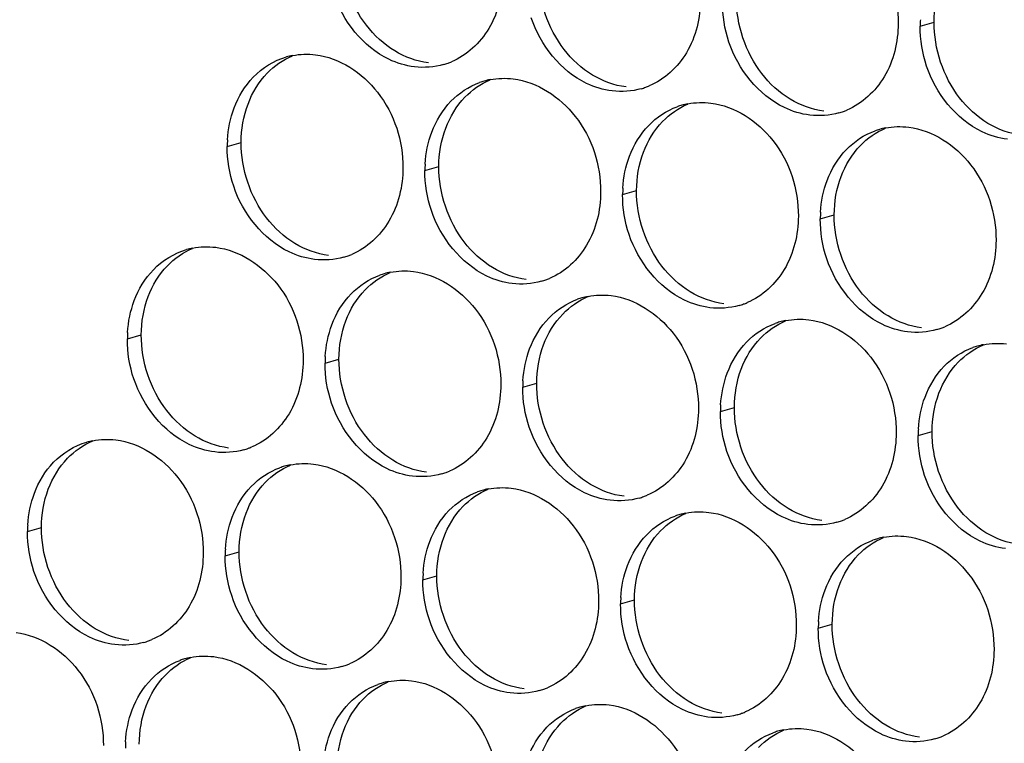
# Paper-space layout '45651_1_3' of a CAD drawing. Header units: millimetres. Extents: x -231 to 594, y 0 to 420.
# Tile 124 of 247: x 106.33 to 113.9, y 239.5 to 245.06. Entities that reach past the tile are written whole.
import ezdxf

# ---------------------------------------------------------------- set-up
doc = ezdxf.new("R2010")
doc.units = ezdxf.units.MM
doc.header["$LTSCALE"] = 32.67
doc.layers.add('02___PRT_ALL_AXES', color=7, linetype='CONTINUOUS')

psp = doc.layouts.new('45651_1_3')

# ---------------------------------------------------------------- linework, layer by layer
at = {"layer": '02___PRT_ALL_AXES', "color": 7, "linetype": 'CONTINUOUS'}
for p, q in [((113.2562, 245.008), (113.3634, 245.0386)), ((107.9299, 244.0847), (108.0371, 244.1154)), ((109.4494, 243.8992), (109.5566, 243.9299)), ((110.969, 243.7137), (111.0762, 243.7444)), ((112.4886, 243.5283), (112.5958, 243.5589)), ((107.1623, 242.605), (107.2695, 242.6357)), ((108.6819, 242.4195), (108.7891, 242.4502)), ((110.2015, 242.234), (110.3087, 242.2647)), ((111.721, 242.0485), (111.8282, 242.0792)), ((113.2406, 241.8631), (113.3478, 241.8937)), ((106.3947, 241.1253), (106.5019, 241.1559)), ((107.9143, 240.9398), (108.0215, 240.9705)), ((109.4339, 240.7543), (109.5411, 240.785)), ((110.9535, 240.5688), (111.0607, 240.5995)), ((112.4731, 240.3834), (112.5803, 240.414))]:
    psp.add_line(p, q, dxfattribs=at)
at = {"layer": '02___PRT_ALL_AXES', "color": 3, "linetype": 'CONTINUOUS'}
for centre, radius, start, end in [((114.148, 245.0036), 0.8918, 176.51802, 179.71686), ((108.5367, 244.2406), 0.5519, 100.97724, 105.93831), ((109.4428, 245.2385), 0.5467, 285.94061, 289.76751), ((109.4422, 245.2398), 0.5481, 289.77289, 292.73686), ((110.0548, 244.0602), 0.5467, 105.94061, 109.76751), ((110.0563, 244.0552), 0.5519, 100.97724, 105.93831), ((110.9623, 245.0531), 0.5467, 285.94061, 289.76751), ((110.9618, 245.0544), 0.5481, 289.77289, 292.73686), ((111.5744, 243.8747), 0.5467, 105.94061, 109.76751), ((111.5758, 243.8697), 0.5519, 100.97724, 105.93831), ((112.4819, 244.8676), 0.5467, 285.94061, 289.76751), ((112.4814, 244.8689), 0.5481, 289.77289, 292.73686), ((113.0954, 243.6842), 0.5519, 100.97724, 105.93831), ((113.094, 243.6892), 0.5467, 105.94061, 109.76751), ((108.8217, 244.0803), 0.8918, 176.51802, 179.71686), ((110.3413, 243.8948), 0.8918, 176.51802, 179.71686), ((111.8609, 243.7093), 0.8918, 176.51802, 179.71686), ((113.3804, 243.5238), 0.8918, 176.51802, 179.71686), ((107.7691, 242.7609), 0.5519, 100.97724, 105.93831), ((108.6752, 243.7588), 0.5467, 285.94061, 289.76751), ((108.6747, 243.7601), 0.5481, 289.77289, 292.73686), ((109.2873, 242.5805), 0.5467, 105.94061, 109.76751), ((109.2887, 242.5755), 0.5519, 100.97724, 105.93831), ((110.1948, 243.5733), 0.5467, 285.94061, 289.76751), ((110.1942, 243.5747), 0.5481, 289.77289, 292.73686), ((110.8069, 242.395), 0.5467, 105.94061, 109.76751), ((110.8083, 242.39), 0.5519, 100.97724, 105.93831), ((111.7144, 243.3879), 0.5467, 285.94061, 289.76751), ((111.7138, 243.3892), 0.5481, 289.77289, 292.73686), ((112.3265, 242.2095), 0.5467, 105.94061, 109.76751), ((112.3279, 242.2045), 0.5519, 100.97724, 105.93831), ((108.0541, 242.6006), 0.8918, 176.51802, 179.71686), ((113.2339, 243.2024), 0.5467, 285.94061, 289.76751), ((113.2334, 243.2037), 0.5481, 289.77289, 292.73686), ((113.8475, 242.019), 0.5519, 100.97724, 105.93831), ((113.846, 242.0241), 0.5467, 105.94061, 109.76751), ((109.5737, 242.4151), 0.8918, 176.51802, 179.71686), ((111.0933, 242.2296), 0.8918, 176.51802, 179.71686), ((112.6129, 242.0441), 0.8918, 176.51802, 179.71686), ((114.1325, 241.8587), 0.8918, 176.51802, 179.71686), ((107.0016, 241.2812), 0.5519, 100.97724, 105.93831), ((107.9076, 242.2791), 0.5467, 285.94061, 289.76751), ((107.9071, 242.2804), 0.5481, 289.77289, 292.73686), ((108.5197, 241.1008), 0.5467, 105.94061, 109.76751), ((108.5211, 241.0958), 0.5519, 100.97724, 105.93831), ((109.4272, 242.0936), 0.5467, 285.94061, 289.76751), ((109.4267, 242.095), 0.5481, 289.77289, 292.73686), ((110.0393, 240.9153), 0.5467, 105.94061, 109.76751), ((110.0407, 240.9103), 0.5519, 100.97724, 105.93831), ((110.9468, 241.9082), 0.5467, 285.94061, 289.76751), ((110.9463, 241.9095), 0.5481, 289.77289, 292.73686), ((111.5589, 240.7298), 0.5467, 105.94061, 109.76751), ((111.5603, 240.7248), 0.5519, 100.97724, 105.93831), ((112.4664, 241.7227), 0.5467, 285.94061, 289.76751), ((112.4659, 241.724), 0.5481, 289.77289, 292.73686), ((107.2866, 241.1209), 0.8918, 176.51802, 179.71686), ((113.0785, 240.5444), 0.5467, 105.94061, 109.76751), ((113.0799, 240.5393), 0.5519, 100.97724, 105.93831), ((108.8061, 240.9354), 0.8918, 176.51802, 179.71686), ((110.3257, 240.7499), 0.8918, 176.51802, 179.71686), ((111.8453, 240.5644), 0.8918, 176.51802, 179.71686), ((113.3649, 240.379), 0.8918, 176.51802, 179.71686), ((107.1395, 240.8007), 0.5481, 289.77289, 292.73686), ((107.1401, 240.7994), 0.5467, 285.94061, 289.76751), ((107.7522, 239.6211), 0.5467, 105.94061, 109.76751), ((107.7536, 239.616), 0.5519, 100.97724, 105.93831), ((108.6596, 240.6139), 0.5467, 285.94061, 289.76751), ((108.6591, 240.6152), 0.5481, 289.77289, 292.73686), ((109.2717, 239.4356), 0.5467, 105.94061, 109.76751), ((109.2732, 239.4306), 0.5519, 100.97724, 105.93831), ((110.1792, 240.4285), 0.5467, 285.94061, 289.76751), ((110.1787, 240.4298), 0.5481, 289.77289, 292.73686), ((110.7913, 239.2501), 0.5467, 105.94061, 109.76751), ((110.7927, 239.2451), 0.5519, 100.97724, 105.93831), ((111.6988, 240.243), 0.5467, 285.94061, 289.76751), ((111.6983, 240.2443), 0.5481, 289.77289, 292.73686), ((112.3109, 239.0646), 0.5467, 105.94061, 109.76751), ((112.3123, 239.0596), 0.5519, 100.97724, 105.93831), ((113.2184, 240.0575), 0.5467, 285.94061, 289.76751), ((113.2179, 240.0588), 0.5481, 289.77289, 292.73686), ((108.0386, 239.4557), 0.8918, 176.51802, 179.71686)]:
    psp.add_arc(centre, radius, start, end, dxfattribs=at)
for points, knots in [([(112.4158, 245.8972), (112.6001, 245.8747), (112.9635, 245.6336), (113.0883, 245.2326), (113.0873, 245.0286)], [0, 0, 0, 0, 0.476473, 1, 1, 1, 1]), ([(110.0482, 245.3995), (110.0475, 245.2582), (109.9845, 244.982), (109.7719, 244.7837), (109.6541, 244.7343)], [0, 0, 0, 0, 0.525086, 1, 1, 1, 1]), ([(109.3689, 244.6957), (109.3013, 244.704), (109.021, 244.7878), (108.8173, 245.0488), (108.7473, 245.2572)], [0, 0, 0, 0, 0.236458, 1, 1, 1, 1]), ([(111.5677, 245.214), (111.567, 245.0727), (111.5041, 244.7965), (111.2915, 244.5982), (111.1737, 244.5488)], [0, 0, 0, 0, 0.525086, 1, 1, 1, 1]), ([(110.8885, 244.5103), (110.8209, 244.5185), (110.5405, 244.6024), (110.3369, 244.8634), (110.2669, 245.0718)], [0, 0, 0, 0, 0.236458, 1, 1, 1, 1]), ([(113.0873, 245.0286), (113.0866, 244.8873), (113.0237, 244.6111), (112.8111, 244.4127), (112.6932, 244.3634)], [0, 0, 0, 0, 0.525086, 1, 1, 1, 1]), ([(112.4081, 244.3248), (112.3405, 244.333), (112.0601, 244.4169), (111.8565, 244.6779), (111.7865, 244.8863)], [0, 0, 0, 0, 0.236458, 1, 1, 1, 1]), ([(108.6091, 244.7885), (108.7934, 244.766), (109.1568, 244.5249), (109.2816, 244.1238), (109.2806, 243.9198)], [0, 0, 0, 0, 0.476473, 1, 1, 1, 1]), ([(113.9277, 244.1393), (113.8601, 244.1475), (113.5797, 244.2314), (113.3761, 244.4924), (113.3061, 244.7008)], [0, 0, 0, 0, 0.236458, 1, 1, 1, 1]), ([(110.1287, 244.603), (110.313, 244.5805), (110.6764, 244.3394), (110.8012, 243.9383), (110.8002, 243.7343)], [0, 0, 0, 0, 0.476473, 1, 1, 1, 1]), ([(111.6483, 244.4175), (111.8326, 244.395), (112.196, 244.1539), (112.3208, 243.7529), (112.3198, 243.5489)], [0, 0, 0, 0, 0.476473, 1, 1, 1, 1]), ([(113.1679, 244.232), (113.3522, 244.2095), (113.7155, 243.9684), (113.8404, 243.5674), (113.8394, 243.3634)], [0, 0, 0, 0, 0.476473, 1, 1, 1, 1]), ([(109.2806, 243.9198), (109.2799, 243.7785), (109.2169, 243.5023), (109.0044, 243.304), (108.8865, 243.2546)], [0, 0, 0, 0, 0.525086, 1, 1, 1, 1]), ([(108.6013, 243.216), (108.5338, 243.2243), (108.2534, 243.3081), (108.0497, 243.5691), (107.9798, 243.7775)], [0, 0, 0, 0, 0.236458, 1, 1, 1, 1]), ([(110.8002, 243.7343), (110.7995, 243.593), (110.7365, 243.3168), (110.524, 243.1185), (110.4061, 243.0691)], [0, 0, 0, 0, 0.525086, 1, 1, 1, 1]), ([(110.1209, 243.0305), (110.0534, 243.0388), (109.773, 243.1226), (109.5693, 243.3837), (109.4994, 243.5921)], [0, 0, 0, 0, 0.236458, 1, 1, 1, 1]), ([(112.3198, 243.5489), (112.3191, 243.4076), (112.2561, 243.1314), (112.0436, 242.933), (111.9257, 242.8837)], [0, 0, 0, 0, 0.525086, 1, 1, 1, 1]), ([(111.6405, 242.8451), (111.5729, 242.8533), (111.2926, 242.9372), (111.0889, 243.1982), (111.0189, 243.4066)], [0, 0, 0, 0, 0.236458, 1, 1, 1, 1]), ([(113.8394, 243.3634), (113.8387, 243.2221), (113.7757, 242.9459), (113.5631, 242.7476), (113.4453, 242.6982)], [0, 0, 0, 0, 0.525086, 1, 1, 1, 1]), ([(107.8416, 243.3088), (108.0258, 243.2863), (108.3892, 243.0452), (108.514, 242.6441), (108.513, 242.4401)], [0, 0, 0, 0, 0.476473, 1, 1, 1, 1]), ([(113.1601, 242.6596), (113.0925, 242.6678), (112.8121, 242.7517), (112.6085, 243.0127), (112.5385, 243.2211)], [0, 0, 0, 0, 0.236458, 1, 1, 1, 1]), ([(109.3611, 243.1233), (109.5454, 243.1008), (109.9088, 242.8597), (110.0336, 242.4586), (110.0326, 242.2546)], [0, 0, 0, 0, 0.476473, 1, 1, 1, 1]), ([(110.8807, 242.9378), (111.065, 242.9153), (111.4284, 242.6742), (111.5532, 242.2732), (111.5522, 242.0692)], [0, 0, 0, 0, 0.476473, 1, 1, 1, 1]), ([(112.4003, 242.7523), (112.5846, 242.7298), (112.948, 242.4887), (113.0728, 242.0877), (113.0718, 241.8837)], [0, 0, 0, 0, 0.476473, 1, 1, 1, 1]), ([(108.513, 242.4401), (108.5123, 242.2988), (108.4494, 242.0226), (108.2368, 241.8243), (108.119, 241.7749)], [0, 0, 0, 0, 0.525086, 1, 1, 1, 1]), ([(107.8338, 241.7363), (107.7662, 241.7446), (107.4858, 241.8284), (107.2822, 242.0894), (107.2122, 242.2978)], [0, 0, 0, 0, 0.236458, 1, 1, 1, 1]), ([(110.0326, 242.2546), (110.0319, 242.1133), (109.9689, 241.8371), (109.7564, 241.6388), (109.6385, 241.5894)], [0, 0, 0, 0, 0.525086, 1, 1, 1, 1]), ([(109.3534, 241.5508), (109.2858, 241.5591), (109.0054, 241.6429), (108.8018, 241.9039), (108.7318, 242.1123)], [0, 0, 0, 0, 0.236458, 1, 1, 1, 1]), ([(111.5522, 242.0692), (111.5515, 241.9279), (111.4885, 241.6516), (111.276, 241.4533), (111.1581, 241.4039)], [0, 0, 0, 0, 0.525086, 1, 1, 1, 1]), ([(110.8729, 241.3654), (110.8054, 241.3736), (110.525, 241.4575), (110.3213, 241.7185), (110.2514, 241.9269)], [0, 0, 0, 0, 0.236458, 1, 1, 1, 1]), ([(113.0718, 241.8837), (113.0711, 241.7424), (113.0081, 241.4662), (112.7956, 241.2679), (112.6777, 241.2185)], [0, 0, 0, 0, 0.525086, 1, 1, 1, 1]), ([(107.074, 241.8291), (107.2583, 241.8066), (107.6217, 241.5655), (107.7465, 241.1644), (107.7455, 240.9604)], [0, 0, 0, 0, 0.476473, 1, 1, 1, 1]), ([(112.3925, 241.1799), (112.325, 241.1881), (112.0446, 241.272), (111.8409, 241.533), (111.771, 241.7414)], [0, 0, 0, 0, 0.236458, 1, 1, 1, 1]), ([(108.5936, 241.6436), (108.7779, 241.6211), (109.1413, 241.38), (109.2661, 240.9789), (109.2651, 240.7749)], [0, 0, 0, 0, 0.476473, 1, 1, 1, 1]), ([(113.9121, 240.9944), (113.8445, 241.0027), (113.5642, 241.0865), (113.3605, 241.3475), (113.2906, 241.5559)], [0, 0, 0, 0, 0.236458, 1, 1, 1, 1]), ([(110.1132, 241.4581), (110.2975, 241.4356), (110.6608, 241.1945), (110.7856, 240.7934), (110.7846, 240.5894)], [0, 0, 0, 0, 0.476473, 1, 1, 1, 1]), ([(111.6327, 241.2726), (111.817, 241.2501), (112.1804, 241.009), (112.3052, 240.608), (112.3042, 240.404)], [0, 0, 0, 0, 0.476473, 1, 1, 1, 1]), ([(113.1523, 241.0871), (113.3366, 241.0647), (113.7, 240.8235), (113.8248, 240.4225), (113.8238, 240.2185)], [0, 0, 0, 0, 0.476473, 1, 1, 1, 1]), ([(107.7455, 240.9604), (107.7448, 240.8191), (107.6818, 240.5429), (107.4693, 240.3446), (107.3514, 240.2952)], [0, 0, 0, 0, 0.525086, 1, 1, 1, 1]), ([(107.0662, 240.2566), (106.9986, 240.2649), (106.7183, 240.3487), (106.5146, 240.6097), (106.4447, 240.8181)], [0, 0, 0, 0, 0.236458, 1, 1, 1, 1]), ([(109.2651, 240.7749), (109.2644, 240.6336), (109.2014, 240.3574), (108.9888, 240.1591), (108.871, 240.1097)], [0, 0, 0, 0, 0.525086, 1, 1, 1, 1]), ([(108.5858, 240.0711), (108.5182, 240.0794), (108.2378, 240.1632), (108.0342, 240.4242), (107.9642, 240.6326)], [0, 0, 0, 0, 0.236458, 1, 1, 1, 1]), ([(110.7846, 240.5894), (110.7839, 240.4481), (110.721, 240.1719), (110.5084, 239.9736), (110.3906, 239.9242)], [0, 0, 0, 0, 0.525086, 1, 1, 1, 1]), ([(110.1054, 239.8857), (110.0378, 239.8939), (109.7574, 239.9778), (109.5538, 240.2388), (109.4838, 240.4472)], [0, 0, 0, 0, 0.236458, 1, 1, 1, 1]), ([(112.3042, 240.404), (112.3035, 240.2627), (112.2405, 239.9865), (112.028, 239.7881), (111.9101, 239.7388)], [0, 0, 0, 0, 0.525086, 1, 1, 1, 1]), ([(106.3064, 240.3493), (106.4907, 240.3269), (106.8541, 240.0857), (106.9789, 239.6847), (106.9779, 239.4807)], [0, 0, 0, 0, 0.476473, 1, 1, 1, 1]), ([(111.625, 239.7002), (111.5574, 239.7084), (111.277, 239.7923), (111.0734, 240.0533), (111.0034, 240.2617)], [0, 0, 0, 0, 0.236458, 1, 1, 1, 1]), ([(113.8238, 240.2185), (113.8231, 240.0772), (113.7601, 239.801), (113.5476, 239.6027), (113.4297, 239.5533)], [0, 0, 0, 0, 0.525086, 1, 1, 1, 1]), ([(107.826, 240.1639), (108.0103, 240.1414), (108.3737, 239.9003), (108.4985, 239.4992), (108.4975, 239.2952)], [0, 0, 0, 0, 0.476473, 1, 1, 1, 1]), ([(113.1446, 239.5147), (113.077, 239.523), (112.7966, 239.6068), (112.5929, 239.8678), (112.523, 240.0762)], [0, 0, 0, 0, 0.236458, 1, 1, 1, 1]), ([(109.3456, 239.9784), (109.5299, 239.9559), (109.8933, 239.7148), (110.0181, 239.3137), (110.0171, 239.1097)], [0, 0, 0, 0, 0.476473, 1, 1, 1, 1]), ([(110.8652, 239.7929), (111.0495, 239.7704), (111.4129, 239.5293), (111.5377, 239.1283), (111.5367, 238.9243)], [0, 0, 0, 0, 0.476473, 1, 1, 1, 1]), ([(112.3848, 239.6074), (112.5691, 239.5849), (112.9324, 239.3438), (113.0573, 238.9428), (113.0562, 238.7388)], [0, 0, 0, 0, 0.476473, 1, 1, 1, 1])]:
    psp.add_open_spline(points, degree=3, knots=knots, dxfattribs=at)
at = {"layer": '02___PRT_ALL_AXES', "color": 7, "linetype": 'CONTINUOUS'}
for points in [[(108.9997, 245.015), (108.8749, 245.1763), (108.8036, 245.3911), (108.8046, 245.5951)], [(110.5193, 244.8295), (110.3945, 244.9909), (110.3232, 245.2056), (110.3242, 245.4096)], [(113.3634, 245.0386), (113.3639, 245.1384), (113.3811, 245.2399), (113.4163, 245.3332)], [(112.0389, 244.644), (111.914, 244.8054), (111.8428, 245.0201), (111.8438, 245.2241)], [(109.2179, 244.8178), (109.1341, 244.8686), (109.0597, 244.9374), (108.9997, 245.015)], [(113.5584, 244.4585), (113.4336, 244.6199), (113.3624, 244.8346), (113.3634, 245.0386)], [(108.2376, 244.6472), (108.292, 244.7035), (108.3589, 244.7503), (108.4311, 244.7806)], [(109.4761, 244.7264), (109.3855, 244.7375), (109.296, 244.7705), (109.2179, 244.8178)], [(110.7375, 244.6323), (110.6537, 244.6831), (110.5793, 244.7519), (110.5193, 244.8295)], [(108.09, 244.41), (108.1228, 244.4971), (108.1729, 244.5802), (108.2376, 244.6472)], [(110.9957, 244.5409), (110.9051, 244.552), (110.8156, 244.585), (110.7375, 244.6323)], [(112.2571, 244.4469), (112.1733, 244.4977), (112.0988, 244.5665), (112.0389, 244.644)], [(109.7572, 244.4617), (109.8116, 244.518), (109.8785, 244.5648), (109.9507, 244.5951)], [(109.6095, 244.2245), (109.6423, 244.3116), (109.6925, 244.3947), (109.7572, 244.4617)], [(113.7767, 244.2614), (113.6928, 244.3122), (113.6184, 244.381), (113.5584, 244.4585)], [(108.0371, 244.1154), (108.0375, 244.2151), (108.0548, 244.3166), (108.09, 244.41)], [(111.2768, 244.2762), (111.3312, 244.3326), (111.398, 244.3793), (111.4703, 244.4096)], [(112.5153, 244.3555), (112.4247, 244.3665), (112.3352, 244.3995), (112.2571, 244.4469)], [(111.1291, 244.039), (111.1619, 244.1262), (111.2121, 244.2092), (111.2768, 244.2762)], [(114.0349, 244.17), (113.9442, 244.181), (113.8548, 244.2141), (113.7767, 244.2614)], [(109.5566, 243.9299), (109.5571, 244.0297), (109.5744, 244.1311), (109.6095, 244.2245)], [(112.7964, 244.0907), (112.8508, 244.1471), (112.9176, 244.1939), (112.9899, 244.2241)], [(108.2321, 243.5353), (108.1073, 243.6966), (108.036, 243.9114), (108.0371, 244.1154)], [(112.6487, 243.8535), (112.6815, 243.9407), (112.7317, 244.0237), (112.7964, 244.0907)], [(111.0762, 243.7444), (111.0767, 243.8442), (111.094, 243.9456), (111.1291, 244.039)], [(109.7517, 243.3498), (109.6269, 243.5112), (109.5556, 243.7259), (109.5566, 243.9299)], [(112.5958, 243.5589), (112.5963, 243.6587), (112.6136, 243.7602), (112.6487, 243.8535)], [(111.2713, 243.1643), (111.1465, 243.3257), (111.0752, 243.5404), (111.0762, 243.7444)], [(112.7909, 242.9788), (112.6661, 243.1402), (112.5948, 243.3549), (112.5958, 243.5589)], [(108.4504, 243.3381), (108.3665, 243.3889), (108.2921, 243.4577), (108.2321, 243.5353)], [(108.7085, 243.2467), (108.6179, 243.2578), (108.5285, 243.2908), (108.4504, 243.3381)], [(109.97, 243.1526), (109.8861, 243.2034), (109.8117, 243.2722), (109.7517, 243.3498)], [(107.4701, 243.1675), (107.5245, 243.2238), (107.5913, 243.2706), (107.6636, 243.3009)], [(107.3224, 242.9303), (107.3552, 243.0174), (107.4053, 243.1005), (107.4701, 243.1675)], [(108.9896, 242.982), (109.0441, 243.0383), (109.1109, 243.0851), (109.1832, 243.1154)], [(110.2281, 243.0612), (110.1375, 243.0723), (110.048, 243.1053), (109.97, 243.1526)], [(111.4896, 242.9671), (111.4057, 243.0179), (111.3313, 243.0868), (111.2713, 243.1643)], [(108.842, 242.7448), (108.8748, 242.8319), (108.9249, 242.915), (108.9896, 242.982)], [(111.7477, 242.8757), (111.6571, 242.8868), (111.5676, 242.9198), (111.4896, 242.9671)], [(113.0091, 242.7817), (112.9253, 242.8325), (112.8509, 242.9013), (112.7909, 242.9788)], [(107.2695, 242.6357), (107.27, 242.7354), (107.2872, 242.8369), (107.3224, 242.9303)], [(110.5092, 242.7965), (110.5636, 242.8529), (110.6305, 242.8996), (110.7027, 242.9299)], [(110.3616, 242.5593), (110.3944, 242.6465), (110.4445, 242.7295), (110.5092, 242.7965)], [(108.7891, 242.4502), (108.7896, 242.5499), (108.8068, 242.6514), (108.842, 242.7448)], [(112.0288, 242.611), (112.0832, 242.6674), (112.1501, 242.7142), (112.2223, 242.7444)], [(113.2673, 242.6903), (113.1767, 242.7013), (113.0872, 242.7344), (113.0091, 242.7817)], [(107.4646, 242.0556), (107.3397, 242.2169), (107.2685, 242.4317), (107.2695, 242.6357)], [(111.8811, 242.3738), (111.914, 242.461), (111.9641, 242.544), (112.0288, 242.611)], [(110.3087, 242.2647), (110.3092, 242.3645), (110.3264, 242.4659), (110.3616, 242.5593)], [(113.5484, 242.4255), (113.6028, 242.4819), (113.6696, 242.5287), (113.7419, 242.559)], [(108.9841, 241.8701), (108.8593, 242.0315), (108.7881, 242.2462), (108.7891, 242.4502)], [(113.4007, 242.1883), (113.4335, 242.2755), (113.4837, 242.3586), (113.5484, 242.4255)], [(111.8282, 242.0792), (111.8287, 242.179), (111.846, 242.2804), (111.8811, 242.3738)], [(110.5037, 241.6846), (110.3789, 241.846), (110.3077, 242.0607), (110.3087, 242.2647)], [(113.3478, 241.8937), (113.3483, 241.9935), (113.3656, 242.095), (113.4007, 242.1883)], [(107.6828, 241.8584), (107.599, 241.9092), (107.5245, 241.978), (107.4646, 242.0556)], [(112.0233, 241.4991), (111.8985, 241.6605), (111.8272, 241.8752), (111.8282, 242.0792)], [(113.5429, 241.3137), (113.4181, 241.475), (113.3468, 241.6897), (113.3478, 241.8937)], [(106.7025, 241.6877), (106.7569, 241.7441), (106.8237, 241.7909), (106.896, 241.8212)], [(107.941, 241.767), (107.8504, 241.7781), (107.7609, 241.8111), (107.6828, 241.8584)], [(109.2024, 241.6729), (109.1185, 241.7237), (109.0441, 241.7925), (108.9841, 241.8701)], [(106.5548, 241.4505), (106.5876, 241.5377), (106.6378, 241.6208), (106.7025, 241.6877)], [(109.4606, 241.5815), (109.3699, 241.5926), (109.2805, 241.6256), (109.2024, 241.6729)], [(110.722, 241.4874), (110.6381, 241.5382), (110.5637, 241.6071), (110.5037, 241.6846)], [(108.2221, 241.5023), (108.2765, 241.5586), (108.3433, 241.6054), (108.4156, 241.6357)], [(108.0744, 241.2651), (108.1072, 241.3522), (108.1574, 241.4353), (108.2221, 241.5023)], [(106.5019, 241.1559), (106.5024, 241.2557), (106.5197, 241.3572), (106.5548, 241.4505)], [(109.7417, 241.3168), (109.7961, 241.3731), (109.8629, 241.4199), (109.9352, 241.4502)], [(110.9801, 241.396), (110.8895, 241.4071), (110.8001, 241.4401), (110.722, 241.4874)], [(112.2416, 241.302), (112.1577, 241.3528), (112.0833, 241.4216), (112.0233, 241.4991)], [(109.594, 241.0796), (109.6268, 241.1668), (109.677, 241.2498), (109.7417, 241.3168)], [(112.4997, 241.2106), (112.4091, 241.2216), (112.3196, 241.2547), (112.2416, 241.302)], [(113.7612, 241.1165), (113.6773, 241.1673), (113.6029, 241.2361), (113.5429, 241.3137)], [(108.0215, 240.9705), (108.022, 241.0702), (108.0393, 241.1717), (108.0744, 241.2651)], [(111.2612, 241.1313), (111.3157, 241.1877), (111.3825, 241.2344), (111.4548, 241.2647)], [(106.697, 240.5759), (106.5722, 240.7372), (106.5009, 240.9519), (106.5019, 241.1559)], [(111.1136, 240.8941), (111.1464, 240.9813), (111.1965, 241.0643), (111.2612, 241.1313)], [(109.5411, 240.785), (109.5416, 240.8848), (109.5588, 240.9862), (109.594, 241.0796)], [(112.7808, 240.9458), (112.8353, 241.0022), (112.9021, 241.049), (112.9743, 241.0792)], [(114.0193, 241.0251), (113.9287, 241.0362), (113.8392, 241.0692), (113.7612, 241.1165)], [(108.2166, 240.3904), (108.0918, 240.5517), (108.0205, 240.7665), (108.0215, 240.9705)], [(112.6332, 240.7086), (112.666, 240.7958), (112.7161, 240.8788), (112.7808, 240.9458)], [(111.0607, 240.5995), (111.0612, 240.6993), (111.0784, 240.8007), (111.1136, 240.8941)], [(109.7362, 240.2049), (109.6113, 240.3663), (109.5401, 240.581), (109.5411, 240.785)], [(112.5803, 240.414), (112.5808, 240.5138), (112.598, 240.6153), (112.6332, 240.7086)], [(111.2557, 240.0194), (111.1309, 240.1808), (111.0597, 240.3955), (111.0607, 240.5995)], [(106.9153, 240.3787), (106.8314, 240.4295), (106.757, 240.4983), (106.697, 240.5759)], [(107.1734, 240.2873), (107.0828, 240.2983), (106.9933, 240.3314), (106.9153, 240.3787)], [(108.4348, 240.1932), (108.351, 240.244), (108.2766, 240.3128), (108.2166, 240.3904)], [(112.7753, 239.834), (112.6505, 239.9953), (112.5793, 240.21), (112.5803, 240.414)], [(107.4545, 240.0226), (107.5089, 240.0789), (107.5758, 240.1257), (107.648, 240.156)], [(108.693, 240.1018), (108.6024, 240.1129), (108.5129, 240.1459), (108.4348, 240.1932)], [(109.9544, 240.0077), (109.8706, 240.0585), (109.7961, 240.1274), (109.7362, 240.2049)], [(107.3068, 239.7854), (107.3397, 239.8725), (107.3898, 239.9556), (107.4545, 240.0226)], [(110.2126, 239.9163), (110.122, 239.9274), (110.0325, 239.9604), (109.9544, 240.0077)], [(111.474, 239.8223), (111.3902, 239.8731), (111.3157, 239.9419), (111.2557, 240.0194)], [(108.9741, 239.8371), (109.0285, 239.8934), (109.0954, 239.9402), (109.1676, 239.9705)], [(108.8264, 239.5999), (108.8592, 239.6871), (108.9094, 239.7701), (108.9741, 239.8371)], [(107.2539, 239.4908), (107.2544, 239.5905), (107.2717, 239.692), (107.3068, 239.7854)], [(110.4937, 239.6516), (110.5481, 239.708), (110.6149, 239.7547), (110.6872, 239.785)], [(111.7322, 239.7309), (111.6416, 239.7419), (111.5521, 239.775), (111.474, 239.8223)], [(112.9936, 239.6368), (112.9097, 239.6876), (112.8353, 239.7564), (112.7753, 239.834)], [(110.346, 239.4144), (110.3788, 239.5016), (110.429, 239.5846), (110.4937, 239.6516)], [(113.2517, 239.5454), (113.1611, 239.5564), (113.0717, 239.5895), (112.9936, 239.6368)], [(108.7735, 239.3053), (108.774, 239.4051), (108.7913, 239.5065), (108.8264, 239.5999)], [(112.0133, 239.4661), (112.0677, 239.5225), (112.1345, 239.5693), (112.2068, 239.5995)]]:
    psp.add_open_spline(points, degree=3, dxfattribs=at)
at = {"layer": '02___PRT_ALL_AXES', "color": 3, "linetype": 'CONTINUOUS'}
for points in [[(111.7865, 244.8863), (111.7535, 244.9846), (111.7361, 245.0897), (111.7366, 245.1934)], [(113.3061, 244.7008), (113.2731, 244.7991), (113.2557, 244.9042), (113.2562, 245.008)], [(108.1304, 244.6165), (108.1994, 244.688), (108.2896, 244.7441), (108.3851, 244.7714)], [(108.4316, 244.7825), (108.4897, 244.7938), (108.5503, 244.7956), (108.6091, 244.7885)], [(109.5929, 244.7128), (109.5209, 244.6923), (109.4432, 244.6867), (109.3689, 244.6957)], [(107.9828, 244.3793), (108.0156, 244.4664), (108.0657, 244.5495), (108.1304, 244.6165)], [(109.9512, 244.597), (110.0093, 244.6083), (110.0699, 244.6102), (110.1287, 244.603)], [(109.65, 244.431), (109.7108, 244.494), (109.7875, 244.5451), (109.8699, 244.5747)], [(111.1125, 244.5274), (111.0405, 244.5068), (110.9628, 244.5012), (110.8885, 244.5103)], [(107.9315, 244.1344), (107.9366, 244.2177), (107.9534, 244.3012), (107.9828, 244.3793)], [(109.5023, 244.1938), (109.5351, 244.281), (109.5853, 244.364), (109.65, 244.431)], [(111.1696, 244.2455), (111.2304, 244.3085), (111.3071, 244.3596), (111.3895, 244.3892)], [(111.4707, 244.4115), (111.5289, 244.4228), (111.5895, 244.4247), (111.6483, 244.4175)], [(112.6321, 244.3419), (112.5601, 244.3213), (112.4824, 244.3157), (112.4081, 244.3248)], [(111.0219, 244.0083), (111.0547, 244.0955), (111.1049, 244.1785), (111.1696, 244.2455)], [(112.9903, 244.2261), (113.0485, 244.2373), (113.1091, 244.2392), (113.1679, 244.232)], [(109.4511, 243.949), (109.4561, 244.0322), (109.473, 244.1158), (109.5023, 244.1938)], [(112.6892, 244.0601), (112.75, 244.123), (112.8267, 244.1741), (112.9091, 244.2037)], [(107.9798, 243.7775), (107.9468, 243.8759), (107.9293, 243.981), (107.9299, 244.0847)], [(110.9707, 243.7635), (110.9757, 243.8467), (110.9925, 243.9303), (111.0219, 244.0083)], [(112.5415, 243.8229), (112.5743, 243.91), (112.6245, 243.9931), (112.6892, 244.0601)], [(109.4994, 243.5921), (109.4664, 243.6904), (109.4489, 243.7955), (109.4494, 243.8992)], [(112.4902, 243.578), (112.4953, 243.6612), (112.5121, 243.7448), (112.5415, 243.8229)], [(111.0189, 243.4066), (110.9859, 243.5049), (110.9685, 243.61), (110.969, 243.7137)], [(112.5385, 243.2211), (112.5055, 243.3194), (112.4881, 243.4245), (112.4886, 243.5283)], [(107.3629, 243.1368), (107.4319, 243.2082), (107.522, 243.2644), (107.6176, 243.2917)], [(107.664, 243.3028), (107.7221, 243.3141), (107.7828, 243.3159), (107.8416, 243.3088)], [(108.8253, 243.2331), (108.7533, 243.2126), (108.6757, 243.207), (108.6013, 243.216)], [(107.2152, 242.8996), (107.248, 242.9867), (107.2982, 243.0698), (107.3629, 243.1368)], [(108.8824, 242.9513), (108.9433, 243.0143), (109.02, 243.0654), (109.1024, 243.095)], [(109.1836, 243.1173), (109.2417, 243.1286), (109.3024, 243.1305), (109.3611, 243.1233)], [(110.3449, 243.0477), (110.2729, 243.0271), (110.1953, 243.0215), (110.1209, 243.0305)], [(108.7348, 242.7141), (108.7676, 242.8013), (108.8177, 242.8843), (108.8824, 242.9513)], [(110.7032, 242.9318), (110.7613, 242.9431), (110.8219, 242.945), (110.8807, 242.9378)], [(107.1639, 242.6547), (107.169, 242.738), (107.1858, 242.8215), (107.2152, 242.8996)], [(110.402, 242.7658), (110.4629, 242.8288), (110.5396, 242.8799), (110.622, 242.9095)], [(111.8645, 242.8622), (111.7925, 242.8416), (111.7148, 242.836), (111.6405, 242.8451)], [(108.6835, 242.4693), (108.6886, 242.5525), (108.7054, 242.6361), (108.7348, 242.7141)], [(110.2544, 242.5286), (110.2872, 242.6158), (110.3373, 242.6988), (110.402, 242.7658)], [(111.9216, 242.5803), (111.9824, 242.6433), (112.0591, 242.6944), (112.1416, 242.724)], [(112.2228, 242.7463), (112.2809, 242.7576), (112.3415, 242.7595), (112.4003, 242.7523)], [(113.3841, 242.6767), (113.3121, 242.6561), (113.2344, 242.6505), (113.1601, 242.6596)], [(107.2122, 242.2978), (107.1792, 242.3962), (107.1618, 242.5012), (107.1623, 242.605)], [(111.7739, 242.3431), (111.8068, 242.4303), (111.8569, 242.5134), (111.9216, 242.5803)], [(113.7424, 242.5609), (113.8005, 242.5721), (113.8611, 242.574), (113.9199, 242.5669)], [(110.2031, 242.2838), (110.2082, 242.367), (110.225, 242.4506), (110.2544, 242.5286)], [(113.4412, 242.3949), (113.502, 242.4579), (113.5787, 242.5089), (113.6611, 242.5386)], [(108.7318, 242.1123), (108.6988, 242.2107), (108.6814, 242.3158), (108.6819, 242.4195)], [(111.7227, 242.0983), (111.7277, 242.1815), (111.7446, 242.2651), (111.7739, 242.3431)], [(113.2935, 242.1577), (113.3263, 242.2448), (113.3765, 242.3279), (113.4412, 242.3949)], [(110.2514, 241.9269), (110.2184, 242.0252), (110.2009, 242.1303), (110.2015, 242.234)], [(113.2423, 241.9128), (113.2473, 241.9961), (113.2642, 242.0796), (113.2935, 242.1577)], [(111.771, 241.7414), (111.738, 241.8397), (111.7205, 241.9448), (111.721, 242.0485)], [(106.5953, 241.6571), (106.6643, 241.7285), (106.7544, 241.7847), (106.85, 241.8119)], [(106.8965, 241.8231), (106.9546, 241.8343), (107.0152, 241.8362), (107.074, 241.8291)], [(113.2906, 241.5559), (113.2575, 241.6543), (113.2401, 241.7593), (113.2406, 241.8631)], [(108.0578, 241.7534), (107.9858, 241.7329), (107.9081, 241.7272), (107.8338, 241.7363)], [(106.4476, 241.4199), (106.4804, 241.507), (106.5306, 241.5901), (106.5953, 241.6571)], [(108.1149, 241.4716), (108.1757, 241.5346), (108.2524, 241.5857), (108.3348, 241.6153)], [(108.416, 241.6376), (108.4742, 241.6489), (108.5348, 241.6508), (108.5936, 241.6436)], [(109.5774, 241.5679), (109.5054, 241.5474), (109.4277, 241.5418), (109.3534, 241.5508)], [(107.9672, 241.2344), (108, 241.3216), (108.0502, 241.4046), (108.1149, 241.4716)], [(109.6345, 241.2861), (109.6953, 241.3491), (109.772, 241.4002), (109.8544, 241.4298)], [(109.9356, 241.4521), (109.9937, 241.4634), (110.0544, 241.4653), (110.1132, 241.4581)], [(106.3964, 241.175), (106.4014, 241.2583), (106.4183, 241.3418), (106.4476, 241.4199)], [(111.0969, 241.3825), (111.0249, 241.3619), (110.9473, 241.3563), (110.8729, 241.3654)], [(109.4868, 241.0489), (109.5196, 241.1361), (109.5698, 241.2191), (109.6345, 241.2861)], [(111.4552, 241.2666), (111.5133, 241.2779), (111.574, 241.2798), (111.6327, 241.2726)], [(107.916, 240.9895), (107.921, 241.0728), (107.9378, 241.1564), (107.9672, 241.2344)], [(111.154, 241.1006), (111.2149, 241.1636), (111.2916, 241.2147), (111.374, 241.2443)], [(106.4447, 240.8181), (106.4116, 240.9165), (106.3942, 241.0215), (106.3947, 241.1253)], [(112.6165, 241.197), (112.5445, 241.1764), (112.4669, 241.1708), (112.3925, 241.1799)], [(109.4355, 240.8041), (109.4406, 240.8873), (109.4574, 240.9709), (109.4868, 241.0489)], [(111.0064, 240.8634), (111.0392, 240.9506), (111.0893, 241.0336), (111.154, 241.1006)], [(112.6736, 240.9152), (112.7345, 240.9782), (112.8112, 241.0292), (112.8936, 241.0588)], [(112.9748, 241.0812), (113.0329, 241.0924), (113.0935, 241.0943), (113.1523, 241.0871)], [(107.9642, 240.6326), (107.9312, 240.731), (107.9138, 240.8361), (107.9143, 240.9398)], [(112.526, 240.678), (112.5588, 240.7651), (112.6089, 240.8482), (112.6736, 240.9152)], [(110.9551, 240.6186), (110.9602, 240.7018), (110.977, 240.7854), (111.0064, 240.8634)], [(109.4838, 240.4472), (109.4508, 240.5455), (109.4334, 240.6506), (109.4339, 240.7543)], [(112.4747, 240.4331), (112.4798, 240.5163), (112.4966, 240.5999), (112.526, 240.678)], [(111.0034, 240.2617), (110.9704, 240.36), (110.953, 240.4651), (110.9535, 240.5688)], [(112.523, 240.0762), (112.49, 240.1745), (112.4726, 240.2796), (112.4731, 240.3834)], [(107.2902, 240.2737), (107.2182, 240.2531), (107.1405, 240.2475), (107.0662, 240.2566)], [(107.6485, 240.1579), (107.7066, 240.1692), (107.7672, 240.171), (107.826, 240.1639)], [(107.3473, 239.9919), (107.4081, 240.0549), (107.4848, 240.1059), (107.5673, 240.1356)], [(108.8098, 240.0882), (108.7378, 240.0677), (108.6601, 240.0621), (108.5858, 240.0711)], [(107.1996, 239.7547), (107.2325, 239.8418), (107.2826, 239.9249), (107.3473, 239.9919)], [(108.8669, 239.8064), (108.9277, 239.8694), (109.0044, 239.9205), (109.0868, 239.9501)], [(109.1681, 239.9724), (109.2262, 239.9837), (109.2868, 239.9856), (109.3456, 239.9784)], [(110.3294, 239.9028), (110.2574, 239.8822), (110.1797, 239.8766), (110.1054, 239.8857)], [(108.7192, 239.5692), (108.752, 239.6564), (108.8022, 239.7394), (108.8669, 239.8064)], [(110.3865, 239.6209), (110.4473, 239.6839), (110.524, 239.735), (110.6064, 239.7646)], [(110.6876, 239.7869), (110.7458, 239.7982), (110.8064, 239.8001), (110.8652, 239.7929)], [(107.1484, 239.5098), (107.1535, 239.5931), (107.1703, 239.6766), (107.1996, 239.7547)], [(111.849, 239.7173), (111.777, 239.6967), (111.6993, 239.6911), (111.625, 239.7002)], [(110.2388, 239.3837), (110.2716, 239.4709), (110.3218, 239.5539), (110.3865, 239.6209)], [(112.2072, 239.6015), (112.2654, 239.6127), (112.326, 239.6146), (112.3848, 239.6074)], [(108.668, 239.3244), (108.673, 239.4076), (108.6899, 239.4912), (108.7192, 239.5692)], [(111.9061, 239.4355), (111.9669, 239.4984), (112.0436, 239.5495), (112.126, 239.5791)], [(113.3686, 239.5318), (113.2965, 239.5112), (113.2189, 239.5056), (113.1446, 239.5147)]]:
    psp.add_open_spline(points, degree=3, dxfattribs=at)

doc.saveas('drawing.dxf')
